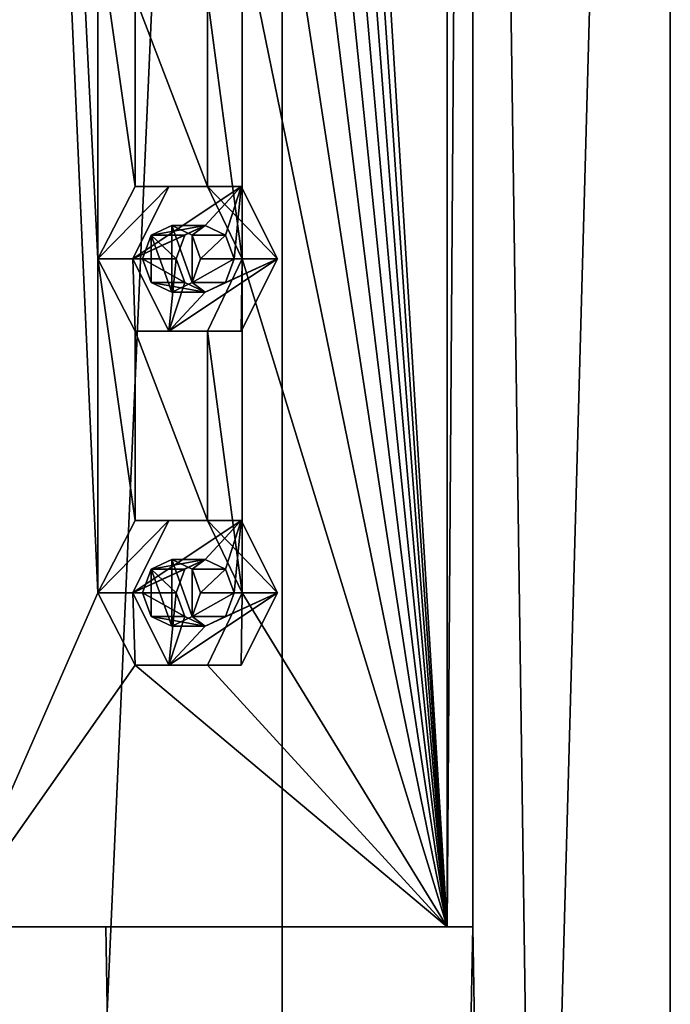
# Model space of a CAD drawing. Header units: millimetres. Extents: x -322 to 175, y 0 to 232.
# Tile 69 of 157: x -295 to -285, y 173 to 188. Entities that reach past the tile are written whole.
import ezdxf

# ---------------------------------------------------------------- set-up
doc = ezdxf.new("R2010")
doc.units = ezdxf.units.MM
doc.header["$LTSCALE"] = 65.185185
for name, color, linetype in [('12', 7, 'CONTINUOUS'), ('14', 7, 'CONTINUOUS'), ('16', 7, 'CONTINUOUS'), ('17', 7, 'CONTINUOUS'), ('193', 7, 'CONTINUOUS'), ('194', 7, 'CONTINUOUS'), ('195', 7, 'CONTINUOUS'), ('196', 7, 'CONTINUOUS'), ('197', 7, 'CONTINUOUS'), ('213', 7, 'CONTINUOUS'), ('214', 7, 'CONTINUOUS'), ('215', 7, 'CONTINUOUS'), ('216', 7, 'CONTINUOUS'), ('217', 7, 'CONTINUOUS'), ('273', 7, 'CONTINUOUS'), ('274', 7, 'CONTINUOUS')]:
    doc.layers.add(name, color=color, linetype=linetype)

msp = doc.modelspace()

# ---------------------------------------------------------------- linework, layer by layer
at = {"layer": '12', "linetype": 'CONTINUOUS'}
for points in [[(-300, 20.8, -16), (-300, 232.2, -16), (-290.595, 232.2, -12.944), (-300, 20.8, -16)], [(-290.595, 20.8, -12.944), (-300, 20.8, -16), (-290.595, 232.2, -12.944), (-290.595, 20.8, -12.944)], [(-284.783, 20.8, -4.944), (-290.595, 20.8, -12.944), (-284.783, 232.2, -4.944), (-284.783, 20.8, -4.944)], [(-284.783, 232.2, -4.944), (-290.595, 20.8, -12.944), (-290.595, 232.2, -12.944), (-284.783, 232.2, -4.944)], [(-287.743, 228.5, 10.285), (-284.783, 20.8, 4.944), (-284.783, 232.2, 4.944), (-287.743, 228.5, 10.285)], [(-284.783, 20.8, 4.944), (-284.783, 20.8, -4.944), (-284.783, 232.2, 4.944), (-284.783, 20.8, 4.944)], [(-284.783, 232.2, 4.944), (-284.783, 20.8, -4.944), (-284.783, 232.2, -4.944), (-284.783, 232.2, 4.944)], [(-287.743, 174.5, 10.285), (-284.783, 20.8, 4.944), (-287.743, 228.5, 10.285), (-287.743, 174.5, 10.285)], [(-300, 174.5, 16), (-300, 20.8, 16), (-290.595, 20.8, 12.944), (-300, 174.5, 16)], [(-300, 174.5, 16), (-290.595, 20.8, 12.944), (-293.238, 174.5, 14.501), (-300, 174.5, 16)], [(-293.238, 174.5, 14.501), (-290.595, 20.8, 12.944), (-287.743, 174.5, 10.285), (-293.238, 174.5, 14.501)], [(-290.595, 20.8, 12.944), (-284.783, 20.8, 4.944), (-287.743, 174.5, 10.285), (-290.595, 20.8, 12.944)]]:
    msp.add_3dface(points, dxfattribs=at)
at = {"layer": '14', "linetype": 'CONTINUOUS'}
for points in [[(-300, 174.5, 16), (-293.238, 174.5, 14.501), (-295.554, 174.5, 14.849), (-300, 174.5, 16)], [(-295.554, 174.5, 14.849), (-293.238, 174.5, 14.501), (-288.126, 174.5, 9.963), (-295.554, 174.5, 14.849)], [(-293.238, 174.5, 14.501), (-287.743, 174.5, 10.285), (-288.126, 174.5, 9.963), (-293.238, 174.5, 14.501)]]:
    msp.add_3dface(points, dxfattribs=at)
at = {"layer": '16', "linetype": 'CONTINUOUS'}
for points in [[(-287.743, 174.5, 10.285), (-287.743, 228.5, 10.285), (-288.126, 174.5, 9.963), (-287.743, 174.5, 10.285)], [(-287.743, 228.5, 10.285), (-288.126, 228.5, 9.963), (-288.126, 174.5, 9.963), (-287.743, 228.5, 10.285)]]:
    msp.add_3dface(points, dxfattribs=at)
at = {"layer": '17', "linetype": 'CONTINUOUS'}
for points in [[(-295.554, 228.5, 14.849), (-295.554, 174.5, 14.849), (-293.358, 179.5, 14.005), (-295.554, 228.5, 14.849)], [(-293.358, 189.5, 14.005), (-295.554, 228.5, 14.849), (-293.358, 184.5, 14.005), (-293.358, 189.5, 14.005)], [(-293.358, 184.5, 14.005), (-295.554, 228.5, 14.849), (-293.358, 179.5, 14.005), (-293.358, 184.5, 14.005)], [(-288.126, 174.5, 9.963), (-288.126, 228.5, 9.963), (-291.193, 224.5, 12.755), (-288.126, 174.5, 9.963)], [(-288.126, 174.5, 9.963), (-291.193, 224.5, 12.755), (-291.193, 219.5, 12.755), (-288.126, 174.5, 9.963)], [(-288.126, 174.5, 9.963), (-291.193, 219.5, 12.755), (-291.193, 214.5, 12.755), (-288.126, 174.5, 9.963)], [(-288.126, 174.5, 9.963), (-291.193, 214.5, 12.755), (-291.193, 209.5, 12.755), (-288.126, 174.5, 9.963)], [(-288.126, 174.5, 9.963), (-291.193, 209.5, 12.755), (-291.193, 204.5, 12.755), (-288.126, 174.5, 9.963)], [(-288.126, 174.5, 9.963), (-291.193, 204.5, 12.755), (-291.193, 199.5, 12.755), (-288.126, 174.5, 9.963)], [(-288.126, 174.5, 9.963), (-291.193, 199.5, 12.755), (-291.193, 194.5, 12.755), (-288.126, 174.5, 9.963)], [(-288.126, 174.5, 9.963), (-291.193, 194.5, 12.755), (-291.193, 189.5, 12.755), (-288.126, 174.5, 9.963)], [(-292.797, 188.417, 13.725), (-293.358, 189.5, 14.005), (-292.797, 185.583, 13.725), (-292.797, 188.417, 13.725)], [(-292.797, 185.583, 13.725), (-293.358, 189.5, 14.005), (-293.358, 184.5, 14.005), (-292.797, 185.583, 13.725)], [(-291.193, 189.5, 12.755), (-291.715, 188.417, 13.1), (-291.193, 184.5, 12.755), (-291.193, 189.5, 12.755)], [(-288.126, 174.5, 9.963), (-291.193, 189.5, 12.755), (-291.193, 184.5, 12.755), (-288.126, 174.5, 9.963)], [(-291.715, 188.417, 13.1), (-292.797, 188.417, 13.725), (-291.715, 185.583, 13.1), (-291.715, 188.417, 13.1)], [(-291.715, 185.583, 13.1), (-292.797, 188.417, 13.725), (-292.797, 185.583, 13.725), (-291.715, 185.583, 13.1)], [(-291.193, 184.5, 12.755), (-291.715, 188.417, 13.1), (-291.715, 185.583, 13.1), (-291.193, 184.5, 12.755)], [(-292.797, 183.417, 13.725), (-293.358, 184.5, 14.005), (-292.797, 180.583, 13.725), (-292.797, 183.417, 13.725)], [(-292.797, 180.583, 13.725), (-293.358, 184.5, 14.005), (-293.358, 179.5, 14.005), (-292.797, 180.583, 13.725)], [(-291.193, 184.5, 12.755), (-291.715, 183.417, 13.1), (-291.193, 179.5, 12.755), (-291.193, 184.5, 12.755)], [(-288.126, 174.5, 9.963), (-291.193, 184.5, 12.755), (-291.193, 179.5, 12.755), (-288.126, 174.5, 9.963)], [(-291.715, 183.417, 13.1), (-292.797, 183.417, 13.725), (-291.715, 180.583, 13.1), (-291.715, 183.417, 13.1)], [(-291.715, 180.583, 13.1), (-292.797, 183.417, 13.725), (-292.797, 180.583, 13.725), (-291.715, 180.583, 13.1)], [(-291.193, 179.5, 12.755), (-291.715, 183.417, 13.1), (-291.715, 180.583, 13.1), (-291.193, 179.5, 12.755)], [(-293.358, 179.5, 14.005), (-295.554, 174.5, 14.849), (-292.797, 178.417, 13.725), (-293.358, 179.5, 14.005)], [(-288.126, 174.5, 9.963), (-291.193, 179.5, 12.755), (-291.715, 178.417, 13.1), (-288.126, 174.5, 9.963)], [(-295.554, 174.5, 14.849), (-288.126, 174.5, 9.963), (-292.797, 178.417, 13.725), (-295.554, 174.5, 14.849)], [(-292.797, 178.417, 13.725), (-288.126, 174.5, 9.963), (-291.715, 178.417, 13.1), (-292.797, 178.417, 13.725)]]:
    msp.add_3dface(points, dxfattribs=at)
at = {"layer": '193', "linetype": 'CONTINUOUS'}
for points in [[(-292.291, 185.583, 14.602), (-292.833, 184.5, 14.914), (-291.209, 185.583, 13.977), (-292.291, 185.583, 14.602)], [(-291.209, 185.583, 13.977), (-292.833, 184.5, 14.914), (-291.75, 185, 14.289), (-291.209, 185.583, 13.977)], [(-291.444, 184.854, 14.113), (-291.209, 185.583, 13.977), (-291.75, 185, 14.289), (-291.444, 184.854, 14.113)], [(-291.317, 184.5, 14.039), (-291.209, 185.583, 13.977), (-291.444, 184.854, 14.113), (-291.317, 184.5, 14.039)], [(-290.667, 184.5, 13.664), (-291.209, 185.583, 13.977), (-291.317, 184.5, 14.039), (-290.667, 184.5, 13.664)], [(-291.75, 185, 14.289), (-292.833, 184.5, 14.914), (-292.056, 184.854, 14.466), (-291.75, 185, 14.289)], [(-292.056, 184.854, 14.466), (-292.833, 184.5, 14.914), (-292.183, 184.5, 14.539), (-292.056, 184.854, 14.466)], [(-292.833, 184.5, 14.914), (-292.291, 183.417, 14.602), (-292.183, 184.5, 14.539), (-292.833, 184.5, 14.914)], [(-291.209, 183.417, 13.977), (-290.667, 184.5, 13.664), (-292.291, 183.417, 14.602), (-291.209, 183.417, 13.977)], [(-292.291, 183.417, 14.602), (-290.667, 184.5, 13.664), (-291.75, 184, 14.289), (-292.291, 183.417, 14.602)], [(-292.183, 184.5, 14.539), (-292.291, 183.417, 14.602), (-292.056, 184.146, 14.466), (-292.183, 184.5, 14.539)], [(-291.75, 184, 14.289), (-290.667, 184.5, 13.664), (-291.444, 184.146, 14.113), (-291.75, 184, 14.289)], [(-290.667, 184.5, 13.664), (-291.317, 184.5, 14.039), (-291.444, 184.146, 14.113), (-290.667, 184.5, 13.664)], [(-292.056, 184.146, 14.466), (-292.291, 183.417, 14.602), (-291.75, 184, 14.289), (-292.056, 184.146, 14.466)]]:
    msp.add_3dface(points, dxfattribs=at)
at = {"layer": '194', "linetype": 'CONTINUOUS'}
for points in [[(-292.797, 185.583, 13.725), (-293.358, 184.5, 14.005), (-292.291, 185.583, 14.602), (-292.797, 185.583, 13.725)], [(-293.358, 184.5, 14.005), (-292.833, 184.5, 14.914), (-292.291, 185.583, 14.602), (-293.358, 184.5, 14.005)], [(-291.715, 185.583, 13.1), (-292.797, 185.583, 13.725), (-291.209, 185.583, 13.977), (-291.715, 185.583, 13.1)], [(-292.797, 185.583, 13.725), (-292.291, 185.583, 14.602), (-291.209, 185.583, 13.977), (-292.797, 185.583, 13.725)], [(-291.193, 184.5, 12.755), (-291.715, 185.583, 13.1), (-290.667, 184.5, 13.664), (-291.193, 184.5, 12.755)], [(-290.667, 184.5, 13.664), (-291.715, 185.583, 13.1), (-291.209, 185.583, 13.977), (-290.667, 184.5, 13.664)]]:
    msp.add_3dface(points, dxfattribs=at)
at = {"layer": '195', "linetype": 'CONTINUOUS'}
for points in [[(-291.75, 185, 14.289), (-292.056, 184.854, 14.466), (-292.558, 184.854, 13.597), (-291.75, 185, 14.289)], [(-292.25, 185, 13.423), (-291.75, 185, 14.289), (-292.558, 184.854, 13.597), (-292.25, 185, 13.423)], [(-291.946, 184.854, 13.243), (-291.75, 185, 14.289), (-292.25, 185, 13.423), (-291.946, 184.854, 13.243)], [(-291.444, 184.854, 14.113), (-291.75, 185, 14.289), (-291.946, 184.854, 13.243), (-291.444, 184.854, 14.113)], [(-292.558, 184.854, 13.597), (-292.183, 184.5, 14.539), (-292.687, 184.5, 13.666), (-292.558, 184.854, 13.597)], [(-292.056, 184.854, 14.466), (-292.183, 184.5, 14.539), (-292.558, 184.854, 13.597), (-292.056, 184.854, 14.466)], [(-291.821, 184.5, 13.166), (-291.444, 184.854, 14.113), (-291.946, 184.854, 13.243), (-291.821, 184.5, 13.166)], [(-291.317, 184.5, 14.039), (-291.444, 184.854, 14.113), (-291.821, 184.5, 13.166), (-291.317, 184.5, 14.039)]]:
    msp.add_3dface(points, dxfattribs=at)
at = {"layer": '196', "linetype": 'CONTINUOUS'}
for points in [[(-293.358, 184.5, 14.005), (-292.797, 183.417, 13.725), (-292.833, 184.5, 14.914), (-293.358, 184.5, 14.005)], [(-292.797, 183.417, 13.725), (-292.291, 183.417, 14.602), (-292.833, 184.5, 14.914), (-292.797, 183.417, 13.725)], [(-291.715, 183.417, 13.1), (-291.193, 184.5, 12.755), (-291.209, 183.417, 13.977), (-291.715, 183.417, 13.1)], [(-291.193, 184.5, 12.755), (-290.667, 184.5, 13.664), (-291.209, 183.417, 13.977), (-291.193, 184.5, 12.755)], [(-292.797, 183.417, 13.725), (-291.715, 183.417, 13.1), (-292.291, 183.417, 14.602), (-292.797, 183.417, 13.725)], [(-291.715, 183.417, 13.1), (-291.209, 183.417, 13.977), (-292.291, 183.417, 14.602), (-291.715, 183.417, 13.1)]]:
    msp.add_3dface(points, dxfattribs=at)
at = {"layer": '197', "linetype": 'CONTINUOUS'}
for points in [[(-292.183, 184.5, 14.539), (-292.056, 184.146, 14.466), (-292.687, 184.5, 13.666), (-292.183, 184.5, 14.539)], [(-292.687, 184.5, 13.666), (-292.056, 184.146, 14.466), (-292.558, 184.146, 13.597), (-292.687, 184.5, 13.666)], [(-291.444, 184.146, 14.113), (-291.317, 184.5, 14.039), (-291.946, 184.146, 13.243), (-291.444, 184.146, 14.113)], [(-291.317, 184.5, 14.039), (-291.821, 184.5, 13.166), (-291.946, 184.146, 13.243), (-291.317, 184.5, 14.039)], [(-292.056, 184.146, 14.466), (-291.75, 184, 14.289), (-292.558, 184.146, 13.597), (-292.056, 184.146, 14.466)], [(-292.558, 184.146, 13.597), (-291.75, 184, 14.289), (-292.25, 184, 13.423), (-292.558, 184.146, 13.597)], [(-292.25, 184, 13.423), (-291.75, 184, 14.289), (-291.946, 184.146, 13.243), (-292.25, 184, 13.423)], [(-291.75, 184, 14.289), (-291.444, 184.146, 14.113), (-291.946, 184.146, 13.243), (-291.75, 184, 14.289)]]:
    msp.add_3dface(points, dxfattribs=at)
at = {"layer": '213', "linetype": 'CONTINUOUS'}
for points in [[(-292.291, 180.583, 14.602), (-292.833, 179.5, 14.914), (-291.209, 180.583, 13.977), (-292.291, 180.583, 14.602)], [(-291.209, 180.583, 13.977), (-292.833, 179.5, 14.914), (-291.75, 180, 14.289), (-291.209, 180.583, 13.977)], [(-291.444, 179.854, 14.113), (-291.209, 180.583, 13.977), (-291.75, 180, 14.289), (-291.444, 179.854, 14.113)], [(-291.317, 179.5, 14.039), (-291.209, 180.583, 13.977), (-291.444, 179.854, 14.113), (-291.317, 179.5, 14.039)], [(-290.667, 179.5, 13.664), (-291.209, 180.583, 13.977), (-291.317, 179.5, 14.039), (-290.667, 179.5, 13.664)], [(-291.75, 180, 14.289), (-292.833, 179.5, 14.914), (-292.056, 179.854, 14.466), (-291.75, 180, 14.289)], [(-292.056, 179.854, 14.466), (-292.833, 179.5, 14.914), (-292.183, 179.5, 14.539), (-292.056, 179.854, 14.466)], [(-292.833, 179.5, 14.914), (-292.291, 178.417, 14.602), (-292.183, 179.5, 14.539), (-292.833, 179.5, 14.914)], [(-291.209, 178.417, 13.977), (-290.667, 179.5, 13.664), (-292.291, 178.417, 14.602), (-291.209, 178.417, 13.977)], [(-292.291, 178.417, 14.602), (-290.667, 179.5, 13.664), (-291.75, 179, 14.289), (-292.291, 178.417, 14.602)], [(-292.183, 179.5, 14.539), (-292.291, 178.417, 14.602), (-292.056, 179.146, 14.466), (-292.183, 179.5, 14.539)], [(-291.75, 179, 14.289), (-290.667, 179.5, 13.664), (-291.444, 179.146, 14.113), (-291.75, 179, 14.289)], [(-290.667, 179.5, 13.664), (-291.317, 179.5, 14.039), (-291.444, 179.146, 14.113), (-290.667, 179.5, 13.664)], [(-292.056, 179.146, 14.466), (-292.291, 178.417, 14.602), (-291.75, 179, 14.289), (-292.056, 179.146, 14.466)]]:
    msp.add_3dface(points, dxfattribs=at)
at = {"layer": '214', "linetype": 'CONTINUOUS'}
for points in [[(-292.797, 180.583, 13.725), (-293.358, 179.5, 14.005), (-292.291, 180.583, 14.602), (-292.797, 180.583, 13.725)], [(-293.358, 179.5, 14.005), (-292.833, 179.5, 14.914), (-292.291, 180.583, 14.602), (-293.358, 179.5, 14.005)], [(-291.715, 180.583, 13.1), (-292.797, 180.583, 13.725), (-291.209, 180.583, 13.977), (-291.715, 180.583, 13.1)], [(-292.797, 180.583, 13.725), (-292.291, 180.583, 14.602), (-291.209, 180.583, 13.977), (-292.797, 180.583, 13.725)], [(-291.193, 179.5, 12.755), (-291.715, 180.583, 13.1), (-290.667, 179.5, 13.664), (-291.193, 179.5, 12.755)], [(-290.667, 179.5, 13.664), (-291.715, 180.583, 13.1), (-291.209, 180.583, 13.977), (-290.667, 179.5, 13.664)]]:
    msp.add_3dface(points, dxfattribs=at)
at = {"layer": '215', "linetype": 'CONTINUOUS'}
for points in [[(-291.75, 180, 14.289), (-292.056, 179.854, 14.466), (-292.558, 179.854, 13.597), (-291.75, 180, 14.289)], [(-292.25, 180, 13.423), (-291.75, 180, 14.289), (-292.558, 179.854, 13.597), (-292.25, 180, 13.423)], [(-291.946, 179.854, 13.243), (-291.75, 180, 14.289), (-292.25, 180, 13.423), (-291.946, 179.854, 13.243)], [(-291.444, 179.854, 14.113), (-291.75, 180, 14.289), (-291.946, 179.854, 13.243), (-291.444, 179.854, 14.113)], [(-292.558, 179.854, 13.597), (-292.183, 179.5, 14.539), (-292.687, 179.5, 13.666), (-292.558, 179.854, 13.597)], [(-292.056, 179.854, 14.466), (-292.183, 179.5, 14.539), (-292.558, 179.854, 13.597), (-292.056, 179.854, 14.466)], [(-291.821, 179.5, 13.166), (-291.444, 179.854, 14.113), (-291.946, 179.854, 13.243), (-291.821, 179.5, 13.166)], [(-291.317, 179.5, 14.039), (-291.444, 179.854, 14.113), (-291.821, 179.5, 13.166), (-291.317, 179.5, 14.039)]]:
    msp.add_3dface(points, dxfattribs=at)
at = {"layer": '216', "linetype": 'CONTINUOUS'}
for points in [[(-293.358, 179.5, 14.005), (-292.797, 178.417, 13.725), (-292.833, 179.5, 14.914), (-293.358, 179.5, 14.005)], [(-292.797, 178.417, 13.725), (-292.291, 178.417, 14.602), (-292.833, 179.5, 14.914), (-292.797, 178.417, 13.725)], [(-291.715, 178.417, 13.1), (-291.193, 179.5, 12.755), (-291.209, 178.417, 13.977), (-291.715, 178.417, 13.1)], [(-291.193, 179.5, 12.755), (-290.667, 179.5, 13.664), (-291.209, 178.417, 13.977), (-291.193, 179.5, 12.755)], [(-292.797, 178.417, 13.725), (-291.715, 178.417, 13.1), (-292.291, 178.417, 14.602), (-292.797, 178.417, 13.725)], [(-291.715, 178.417, 13.1), (-291.209, 178.417, 13.977), (-292.291, 178.417, 14.602), (-291.715, 178.417, 13.1)]]:
    msp.add_3dface(points, dxfattribs=at)
at = {"layer": '217', "linetype": 'CONTINUOUS'}
for points in [[(-292.183, 179.5, 14.539), (-292.056, 179.146, 14.466), (-292.687, 179.5, 13.666), (-292.183, 179.5, 14.539)], [(-292.687, 179.5, 13.666), (-292.056, 179.146, 14.466), (-292.558, 179.146, 13.597), (-292.687, 179.5, 13.666)], [(-291.444, 179.146, 14.113), (-291.317, 179.5, 14.039), (-291.946, 179.146, 13.243), (-291.444, 179.146, 14.113)], [(-291.317, 179.5, 14.039), (-291.821, 179.5, 13.166), (-291.946, 179.146, 13.243), (-291.317, 179.5, 14.039)], [(-292.056, 179.146, 14.466), (-291.75, 179, 14.289), (-292.558, 179.146, 13.597), (-292.056, 179.146, 14.466)], [(-292.558, 179.146, 13.597), (-291.75, 179, 14.289), (-292.25, 179, 13.423), (-292.558, 179.146, 13.597)], [(-292.25, 179, 13.423), (-291.75, 179, 14.289), (-291.946, 179.146, 13.243), (-292.25, 179, 13.423)], [(-291.75, 179, 14.289), (-291.444, 179.146, 14.113), (-291.946, 179.146, 13.243), (-291.75, 179, 14.289)]]:
    msp.add_3dface(points, dxfattribs=at)
at = {"layer": '273', "linetype": 'CONTINUOUS'}
for points in [[(-292.25, 180, 13.423), (-292.558, 179.854, 13.597), (-292.25, 179, 13.423), (-292.25, 180, 13.423)], [(-291.946, 179.854, 13.243), (-292.25, 180, 13.423), (-291.946, 179.146, 13.243), (-291.946, 179.854, 13.243)], [(-292.25, 180, 13.423), (-292.25, 179, 13.423), (-291.946, 179.146, 13.243), (-292.25, 180, 13.423)], [(-292.558, 179.854, 13.597), (-292.687, 179.5, 13.666), (-292.558, 179.146, 13.597), (-292.558, 179.854, 13.597)], [(-292.558, 179.854, 13.597), (-292.558, 179.146, 13.597), (-292.25, 179, 13.423), (-292.558, 179.854, 13.597)], [(-291.821, 179.5, 13.166), (-291.946, 179.854, 13.243), (-291.946, 179.146, 13.243), (-291.821, 179.5, 13.166)]]:
    msp.add_3dface(points, dxfattribs=at)
at = {"layer": '274', "linetype": 'CONTINUOUS'}
for points in [[(-292.25, 185, 13.423), (-292.558, 184.854, 13.597), (-292.25, 184, 13.423), (-292.25, 185, 13.423)], [(-291.946, 184.854, 13.243), (-292.25, 185, 13.423), (-291.946, 184.146, 13.243), (-291.946, 184.854, 13.243)], [(-292.25, 185, 13.423), (-292.25, 184, 13.423), (-291.946, 184.146, 13.243), (-292.25, 185, 13.423)], [(-292.558, 184.854, 13.597), (-292.687, 184.5, 13.666), (-292.558, 184.146, 13.597), (-292.558, 184.854, 13.597)], [(-292.558, 184.854, 13.597), (-292.558, 184.146, 13.597), (-292.25, 184, 13.423), (-292.558, 184.854, 13.597)], [(-291.821, 184.5, 13.166), (-291.946, 184.854, 13.243), (-291.946, 184.146, 13.243), (-291.821, 184.5, 13.166)]]:
    msp.add_3dface(points, dxfattribs=at)

doc.saveas('drawing.dxf')
